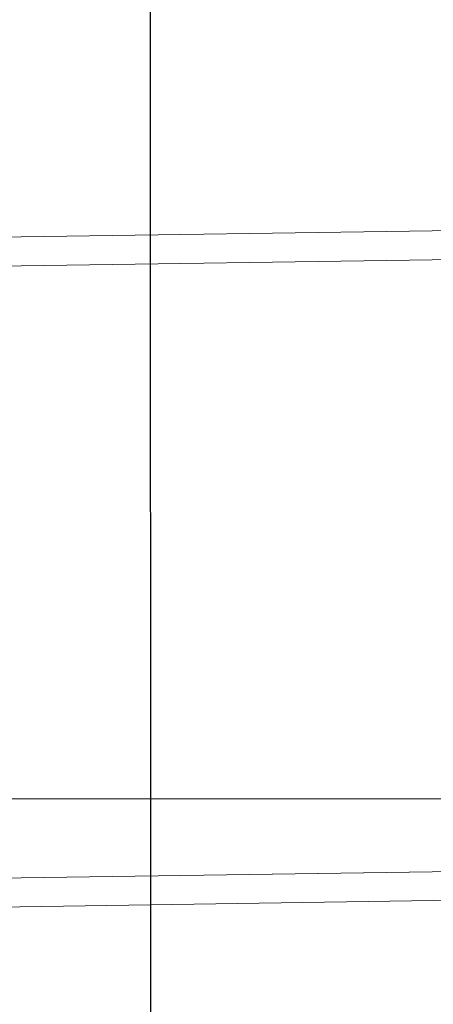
# Model space of a CAD drawing. Extents: x 147111805 to 147230536, y 410950310 to 411028142.
# Tile 212 of 256: x 147187258 to 147187343, y 410984024 to 410984225. Entities that reach past the tile are written whole.
import ezdxf

# ---------------------------------------------------------------- set-up
doc = ezdxf.new("R2010")
doc.units = 0
doc.header["$LTSCALE"] = 100
doc.layers.add('T--A9041--_VERHARDINGEN_Tegels', color=9, linetype='Continuous', transparency=0.3)
doc.layers.add('T--L9071--_TERREINMEUBILAIR_Stoelen', color=1, linetype='Continuous')

# ---------------------------------------------------------------- blocks, each defined once
blk = doc.blocks.new('Picknicktafel 180x160cm')
at = {"layer": 'T--L9071--_TERREINMEUBILAIR_Stoelen', "lineweight": 0}
for p, q in [((1794.089363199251, 294.2652750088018), (6.121730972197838, 294.2652750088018)), ((6.121730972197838, 294.2652750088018), (1794.089363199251, 294.2652750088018)), ((1794.089363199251, 294.2652750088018), (6.121730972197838, 294.2652750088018)), ((1794.089363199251, 294.2652750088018), (6.121730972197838, 294.2652750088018)), ((6.121730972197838, 288.3546382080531), (1794.089363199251, 288.3546382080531)), ((1794.089363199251, 288.3546382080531), (6.121730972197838, 288.3546382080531)), ((1794.089363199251, 288.3546382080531), (6.121730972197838, 288.3546382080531)), ((1794.089363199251, 288.3546382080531), (6.121730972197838, 288.3546382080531)), ((1794.089363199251, 163.1757945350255), (6.121730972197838, 163.1757945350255)), ((6.121730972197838, 163.1757945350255), (1794.089363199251, 163.1757945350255)), ((1794.089363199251, 163.1757945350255), (6.121730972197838, 163.1757945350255)), ((1794.089363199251, 163.1757945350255), (6.121730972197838, 163.1757945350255)), ((6.121730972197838, 157.2651577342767), (1794.089363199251, 157.2651577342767)), ((1794.089363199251, 157.2651577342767), (6.121730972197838, 157.2651577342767)), ((1794.089363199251, 157.2651577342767), (6.121730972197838, 157.2651577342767)), ((1794.089363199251, 157.2651577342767), (6.121730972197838, 157.2651577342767))]:
    blk.add_line(p, q, dxfattribs=at)

msp = doc.modelspace()

# ---------------------------------------------------------------- hatches: boundary and pattern name
at = {"layer": 'T--A9041--_VERHARDINGEN_Tegels'}
h = msp.add_hatch(dxfattribs=at)
h.set_pattern_fill('ANSI37', color=256, scale=200, angle=45)
h.set_pattern_definition([(90, (0, 0), (-635, 0), []), (180, (0, 0), (0, -635), [])])
h.paths.add_polyline_path([(147190078.1486338, 410991756.4179381), (147190048.6327146, 410993756.2001289), (147189886, 411004255), (147184436, 411004255), (147184436, 411003375), (147181049.9018662, 411003374.9999999), (147181043.1003716, 411000675.0044289), (147181056, 411000674.9999998), (147188886, 411000675), (147188886, 410998065), (147189571, 410998065), (147189571, 410997065), (147188886, 410997065), (147188886, 410994455), (147181056, 410994455), (147181040.9647505, 410994455.0051623), (147181039.0343014, 410987549.1051784), (147182124.0163228, 410987549.1051784), (147182124.0163228, 410985174.1051784), (147181037.4034005, 410985174.1051784), (147181028.8834921, 410972766.9858332), (147181689.38947, 410972780.0966348), (147190353.3638374, 410972785.8197682), (147190319.8840117, 410975378.2017957)])

# ---------------------------------------------------------------- block references
at = {"layer": 'T--L9071--_TERREINMEUBILAIR_Stoelen', "rotation": 0.8455994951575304}
msp.add_blockref('Picknicktafel 180x160cm', (147185808.4593731, 410983865.3293574), dxfattribs=at)

doc.saveas('drawing.dxf')
